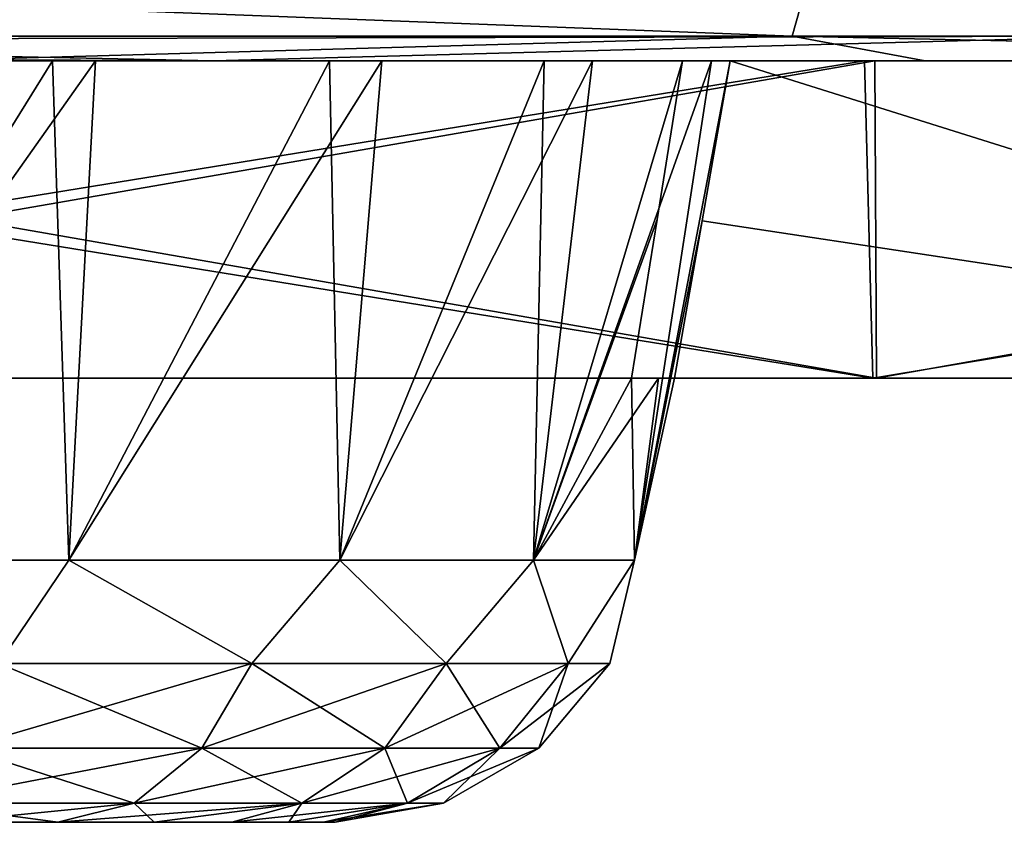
# Model space of a CAD drawing. Header units: millimetres. Extents: x -148 to 148, y -42 to 96.
# Tile 57 of 132: x 6.99 to 13.2, y -39.3 to -34.24. Entities that reach past the tile are written whole.
import ezdxf

# ---------------------------------------------------------------- set-up
doc = ezdxf.new("R2010")
doc.units = ezdxf.units.MM
doc.header["$LTSCALE"] = 127.314815
for name, color, linetype in [('1', 7, 'CONTINUOUS'), ('12', 7, 'CONTINUOUS'), ('16', 7, 'CONTINUOUS'), ('20', 7, 'CONTINUOUS'), ('25', 7, 'CONTINUOUS'), ('26', 7, 'CONTINUOUS'), ('70', 7, 'CONTINUOUS'), ('79', 7, 'CONTINUOUS'), ('84', 7, 'CONTINUOUS'), ('85', 7, 'CONTINUOUS'), ('86', 7, 'CONTINUOUS'), ('87', 7, 'CONTINUOUS'), ('88', 7, 'CONTINUOUS')]:
    doc.layers.add(name, color=color, linetype=linetype)

msp = doc.modelspace()

# ---------------------------------------------------------------- linework, layer by layer
at = {"layer": '1', "linetype": 'Continuous'}
for points in [[(-106.7566, -34.5, -11.0183), (106.7514, -34.5, -10.6669), (-106.7514, -34.5, -10.6666), (-106.7566, -34.5, -11.0183)], [(106.7566, -34.5, -11.0183), (106.7514, -34.5, -10.6669), (-106.7566, -34.5, -11.0183), (106.7566, -34.5, -11.0183)], [(-105.8952, -34.5, -17.4524), (106.7566, -34.5, -11.0183), (-106.7566, -34.5, -11.0183), (-105.8952, -34.5, -17.4524)], [(106.7566, -34.5, 11.0183), (104.8716, -34.5, 22.8105), (-106.7566, -34.5, 11.0183), (106.7566, -34.5, 11.0183)], [(-106.7566, -34.5, 11.0183), (104.8716, -34.5, 22.8105), (-104.8716, -34.5, 22.8105), (-106.7566, -34.5, 11.0183)], [(-106.7514, -34.5, 10.6669), (106.7566, -34.5, 11.0183), (-106.7566, -34.5, 11.0183), (-106.7514, -34.5, 10.6669)], [(-106.7514, -34.5, -10.6666), (106.7178, -34.5, -10.4937), (-106.7178, -34.5, -10.4937), (-106.7514, -34.5, -10.6666)], [(106.7514, -34.5, -10.6669), (106.7178, -34.5, -10.4937), (-106.7514, -34.5, -10.6666), (106.7514, -34.5, -10.6669)], [(-106.7178, -34.5, 10.4937), (106.7514, -34.5, 10.6666), (-106.7514, -34.5, 10.6669), (-106.7178, -34.5, 10.4937)], [(106.7514, -34.5, 10.6666), (106.7566, -34.5, 11.0183), (-106.7514, -34.5, 10.6669), (106.7514, -34.5, 10.6666)], [(-106.7178, -34.5, -10.4937), (106.6642, -34.5, -10.3259), (-106.6641, -34.5, -10.3256), (-106.7178, -34.5, -10.4937)], [(106.7178, -34.5, -10.4937), (106.6642, -34.5, -10.3259), (-106.7178, -34.5, -10.4937), (106.7178, -34.5, -10.4937)], [(-106.6642, -34.5, 10.3259), (106.7178, -34.5, 10.4937), (-106.7178, -34.5, 10.4937), (-106.6642, -34.5, 10.3259)], [(106.7178, -34.5, 10.4937), (106.7514, -34.5, 10.6666), (-106.7178, -34.5, 10.4937), (106.7178, -34.5, 10.4937)], [(106.6641, -34.5, 10.3256), (106.7178, -34.5, 10.4937), (-106.6642, -34.5, 10.3259), (106.6641, -34.5, 10.3256)], [(-106.4999, -34.5, 10.0149), (106.6641, -34.5, 10.3256), (-106.6642, -34.5, 10.3259), (-106.4999, -34.5, 10.0149)], [(-106.6641, -34.5, -10.3256), (106.4999, -34.5, -10.0149), (-106.4999, -34.5, -10.0149), (-106.6641, -34.5, -10.3256)], [(106.6642, -34.5, -10.3259), (106.4999, -34.5, -10.0149), (-106.6641, -34.5, -10.3256), (106.6642, -34.5, -10.3259)], [(106.4999, -34.5, 10.0149), (106.6641, -34.5, 10.3256), (-106.4999, -34.5, 10.0149), (106.4999, -34.5, 10.0149)], [(-105.5278, -34.5, 8.4452), (106.4999, -34.5, 10.0149), (-106.4999, -34.5, 10.0149), (-105.5278, -34.5, 8.4452)], [(-106.4999, -34.5, -10.0149), (105.5278, -34.5, -8.4452), (-105.5278, -34.5, -8.4452), (-106.4999, -34.5, -10.0149)], [(106.4999, -34.5, -10.0149), (105.5278, -34.5, -8.4452), (-106.4999, -34.5, -10.0149), (106.4999, -34.5, -10.0149)], [(-104.6464, -34.5, -23.8226), (105.8952, -34.5, -17.4524), (-105.8952, -34.5, -17.4524), (-104.6464, -34.5, -23.8226)], [(105.8952, -34.5, -17.4524), (106.7566, -34.5, -11.0183), (-105.8952, -34.5, -17.4524), (105.8952, -34.5, -17.4524)], [(105.5278, -34.5, 8.4452), (106.4999, -34.5, 10.0149), (-105.5278, -34.5, 8.4452), (105.5278, -34.5, 8.4452)], [(-104.7333, -34.5, 6.82), (105.5278, -34.5, 8.4452), (-105.5278, -34.5, 8.4452), (-104.7333, -34.5, 6.82)], [(-105.5278, -34.5, -8.4452), (104.7333, -34.5, -6.82), (-104.7333, -34.5, -6.82), (-105.5278, -34.5, -8.4452)], [(105.5278, -34.5, -8.4452), (104.7333, -34.5, -6.82), (-105.5278, -34.5, -8.4452), (105.5278, -34.5, -8.4452)], [(104.8716, -34.5, 22.8105), (101.6882, -34.5, 34.3203), (-104.8716, -34.5, 22.8105), (104.8716, -34.5, 22.8105)], [(-104.8716, -34.5, 22.8105), (101.6882, -34.5, 34.3203), (-101.6882, -34.5, 34.3203), (-104.8716, -34.5, 22.8105)], [(-104.7333, -34.5, -6.82), (103.6756, -34.5, -3.4515), (-103.6756, -34.5, -3.4515), (-104.7333, -34.5, -6.82)], [(104.7333, -34.5, -6.82), (103.6756, -34.5, -3.4515), (-104.7333, -34.5, -6.82), (104.7333, -34.5, -6.82)], [(104.7333, -34.5, 6.82), (105.5278, -34.5, 8.4452), (-104.7333, -34.5, 6.82), (104.7333, -34.5, 6.82)], [(-103.6756, -34.5, 3.4515), (104.7333, -34.5, 6.82), (-104.7333, -34.5, 6.82), (-103.6756, -34.5, 3.4515)], [(-103.0147, -34.5, -30.1057), (104.6464, -34.5, -23.8226), (-104.6464, -34.5, -23.8226), (-103.0147, -34.5, -30.1057)], [(104.6464, -34.5, -23.8226), (105.8952, -34.5, -17.4524), (-104.6464, -34.5, -23.8226), (104.6464, -34.5, -23.8226)], [(-103.6756, -34.5, -3.4515), (103.3237, -34.5, 0), (-103.3237, -34.5, 0), (-103.6756, -34.5, -3.4515)], [(103.6756, -34.5, -3.4515), (103.3237, -34.5, 0), (-103.6756, -34.5, -3.4515), (103.6756, -34.5, -3.4515)], [(103.6756, -34.5, 3.4515), (104.7333, -34.5, 6.82), (-103.6756, -34.5, 3.4515), (103.6756, -34.5, 3.4515)], [(-103.3237, -34.5, 0), (103.6756, -34.5, 3.4515), (-103.6756, -34.5, 3.4515), (-103.3237, -34.5, 0)], [(103.3237, -34.5, 0), (103.6756, -34.5, 3.4515), (-103.3237, -34.5, 0), (103.3237, -34.5, 0)], [(103.0147, -34.5, -30.1057), (104.6464, -34.5, -23.8226), (-103.0147, -34.5, -30.1057), (103.0147, -34.5, -30.1057)], [(-101.0061, -34.5, -36.2787), (103.0147, -34.5, -30.1057), (-103.0147, -34.5, -30.1057), (-101.0061, -34.5, -36.2787)], [(101.6882, -34.5, 34.3203), (97.2458, -34.5, 45.4052), (-101.6882, -34.5, 34.3203), (101.6882, -34.5, 34.3203)], [(-101.6882, -34.5, 34.3203), (97.2458, -34.5, 45.4052), (-97.2458, -34.5, 45.4052), (-101.6882, -34.5, 34.3203)], [(101.0061, -34.5, -36.2787), (103.0147, -34.5, -30.1057), (-101.0061, -34.5, -36.2787), (101.0061, -34.5, -36.2787)], [(-98.628, -34.5, -42.319), (101.0061, -34.5, -36.2787), (-101.0061, -34.5, -36.2787), (-98.628, -34.5, -42.319)], [(-95.8891, -34.5, -48.2044), (98.628, -34.5, -42.319), (-98.628, -34.5, -42.319), (-95.8891, -34.5, -48.2044)], [(98.628, -34.5, -42.319), (101.0061, -34.5, -36.2787), (-98.628, -34.5, -42.319), (98.628, -34.5, -42.319)], [(97.2458, -34.5, 45.4052), (91.5994, -34.5, 55.928), (-97.2458, -34.5, 45.4052), (97.2458, -34.5, 45.4052)], [(-97.2458, -34.5, 45.4052), (91.5994, -34.5, 55.928), (-91.5994, -34.5, 55.928), (-97.2458, -34.5, 45.4052)], [(-92.7994, -34.5, -53.9135), (95.8891, -34.5, -48.2044), (-95.8891, -34.5, -48.2044), (-92.7994, -34.5, -53.9135)], [(95.8891, -34.5, -48.2044), (98.628, -34.5, -42.319), (-95.8891, -34.5, -48.2044), (95.8891, -34.5, -48.2044)], [(-89.3701, -34.5, -59.4253), (92.7994, -34.5, -53.9135), (-92.7994, -34.5, -53.9135), (-89.3701, -34.5, -59.4253)], [(92.7994, -34.5, -53.9135), (95.8891, -34.5, -48.2044), (-92.7994, -34.5, -53.9135), (92.7994, -34.5, -53.9135)], [(91.5994, -34.5, 55.928), (84.8189, -34.5, 65.7582), (-91.5994, -34.5, 55.928), (91.5994, -34.5, 55.928)], [(-91.5994, -34.5, 55.928), (84.8189, -34.5, 65.7582), (-84.8189, -34.5, 65.7582), (-91.5994, -34.5, 55.928)], [(89.3701, -34.5, -59.4253), (92.7994, -34.5, -53.9135), (-89.3701, -34.5, -59.4253), (89.3701, -34.5, -59.4253)], [(-85.6139, -34.5, -64.7197), (89.3701, -34.5, -59.4253), (-89.3701, -34.5, -59.4253), (-85.6139, -34.5, -64.7197)], [(85.6139, -34.5, -64.7197), (89.3701, -34.5, -59.4253), (-85.6139, -34.5, -64.7197), (85.6139, -34.5, -64.7197)], [(-81.5445, -34.5, -69.7773), (85.6139, -34.5, -64.7197), (-85.6139, -34.5, -64.7197), (-81.5445, -34.5, -69.7773)], [(84.8189, -34.5, 65.7582), (76.9882, -34.5, 74.7743), (-84.8189, -34.5, 65.7582), (84.8189, -34.5, 65.7582)], [(-84.8189, -34.5, 65.7582), (76.9882, -34.5, 74.7743), (-76.9882, -34.5, 74.7743), (-84.8189, -34.5, 65.7582)], [(-77.1767, -34.5, -74.5797), (81.5445, -34.5, -69.7773), (-81.5445, -34.5, -69.7773), (-77.1767, -34.5, -74.5797)], [(81.5445, -34.5, -69.7773), (85.6139, -34.5, -64.7197), (-81.5445, -34.5, -69.7773), (81.5445, -34.5, -69.7773)], [(-72.5266, -34.5, -79.1092), (77.1767, -34.5, -74.5797), (-77.1767, -34.5, -74.5797), (-72.5266, -34.5, -79.1092)], [(77.1767, -34.5, -74.5797), (81.5445, -34.5, -69.7773), (-77.1767, -34.5, -74.5797), (77.1767, -34.5, -74.5797)], [(76.9882, -34.5, 74.7743), (76.2686, -34.5, 74.8089), (-76.9882, -34.5, 74.7743), (76.9882, -34.5, 74.7743)], [(-76.9882, -34.5, 74.7743), (76.2686, -34.5, 74.8089), (-76.2686, -34.5, 74.8089), (-76.9882, -34.5, 74.7743)], [(76.2686, -34.5, 74.8089), (75.6099, -34.5, 75.1005), (-76.2686, -34.5, 74.8089), (76.2686, -34.5, 74.8089)], [(-76.2686, -34.5, 74.8089), (75.6099, -34.5, 75.1005), (-75.6099, -34.5, 75.1005), (-76.2686, -34.5, 74.8089)], [(75.6099, -34.5, 75.1005), (75.1005, -34.5, 75.6099), (-75.6099, -34.5, 75.1005), (75.6099, -34.5, 75.1005)], [(-75.6099, -34.5, 75.1005), (75.1005, -34.5, 75.6099), (-75.1005, -34.5, 75.6099), (-75.6099, -34.5, 75.1005)], [(75.1005, -34.5, 75.6099), (74.8089, -34.5, 76.2686), (-75.1005, -34.5, 75.6099), (75.1005, -34.5, 75.6099)], [(-75.1005, -34.5, 75.6099), (74.8089, -34.5, 76.2686), (-74.8089, -34.5, 76.2686), (-75.1005, -34.5, 75.6099)], [(74.8089, -34.5, 76.2686), (74.7743, -34.5, 76.9882), (-74.8089, -34.5, 76.2686), (74.8089, -34.5, 76.2686)], [(74.7743, -34.5, 76.9882), (-74.7743, -34.5, 76.9882), (-74.8089, -34.5, 76.2686), (74.7743, -34.5, 76.9882)], [(-70.0807, -34.5, 81.2839), (-74.7743, -34.5, 76.9882), (70.0807, -34.5, 81.2839), (-70.0807, -34.5, 81.2839)], [(70.0807, -34.5, 81.2839), (-74.7743, -34.5, 76.9882), (74.7743, -34.5, 76.9882), (70.0807, -34.5, 81.2839)], [(72.5266, -34.5, -79.1092), (77.1767, -34.5, -74.5797), (-72.5266, -34.5, -79.1092), (72.5266, -34.5, -79.1092)], [(-67.6112, -34.5, -83.3493), (72.5266, -34.5, -79.1092), (-72.5266, -34.5, -79.1092), (-67.6112, -34.5, -83.3493)], [(-65.1408, -34.5, 85.2939), (-70.0807, -34.5, 81.2839), (65.1408, -34.5, 85.2939), (-65.1408, -34.5, 85.2939)], [(65.1408, -34.5, 85.2939), (-70.0807, -34.5, 81.2839), (70.0807, -34.5, 81.2839), (65.1408, -34.5, 85.2939)], [(-62.4484, -34.5, -87.2845), (67.6112, -34.5, -83.3493), (-67.6112, -34.5, -83.3493), (-62.4484, -34.5, -87.2845)], [(67.6112, -34.5, -83.3493), (72.5266, -34.5, -79.1092), (-67.6112, -34.5, -83.3493), (67.6112, -34.5, -83.3493)], [(-59.9719, -34.5, 89.0042), (-65.1408, -34.5, 85.2939), (59.9719, -34.5, 89.0042), (-59.9719, -34.5, 89.0042)], [(59.9719, -34.5, 89.0042), (-65.1408, -34.5, 85.2939), (65.1408, -34.5, 85.2939), (59.9719, -34.5, 89.0042)], [(-57.0571, -34.5, -90.9003), (62.4484, -34.5, -87.2845), (-62.4484, -34.5, -87.2845), (-57.0571, -34.5, -90.9003)], [(62.4484, -34.5, -87.2845), (67.6112, -34.5, -83.3493), (-62.4484, -34.5, -87.2845), (62.4484, -34.5, -87.2845)], [(54.5923, -34.5, 92.4016), (-59.9719, -34.5, 89.0042), (59.9719, -34.5, 89.0042), (54.5923, -34.5, 92.4016)], [(-54.5923, -34.5, 92.4016), (-59.9719, -34.5, 89.0042), (54.5923, -34.5, 92.4016), (-54.5923, -34.5, 92.4016)], [(57.0571, -34.5, -90.9003), (62.4484, -34.5, -87.2845), (-57.0571, -34.5, -90.9003), (57.0571, -34.5, -90.9003)], [(-51.4571, -34.5, -94.1836), (57.0571, -34.5, -90.9003), (-57.0571, -34.5, -90.9003), (-51.4571, -34.5, -94.1836)], [(-49.0208, -34.5, 95.4743), (-54.5923, -34.5, 92.4016), (49.0208, -34.5, 95.4743), (-49.0208, -34.5, 95.4743)], [(49.0208, -34.5, 95.4743), (-54.5923, -34.5, 92.4016), (54.5923, -34.5, 92.4016), (49.0208, -34.5, 95.4743)], [(-45.6689, -34.5, -97.1223), (51.4571, -34.5, -94.1836), (-51.4571, -34.5, -94.1836), (-45.6689, -34.5, -97.1223)], [(51.4571, -34.5, -94.1836), (57.0571, -34.5, -90.9003), (-51.4571, -34.5, -94.1836), (51.4571, -34.5, -94.1836)], [(-43.277, -34.5, 98.2114), (-49.0208, -34.5, 95.4743), (43.277, -34.5, 98.2114), (-43.277, -34.5, 98.2114)], [(43.277, -34.5, 98.2114), (-49.0208, -34.5, 95.4743), (49.0208, -34.5, 95.4743), (43.277, -34.5, 98.2114)], [(-39.7135, -34.5, -99.7057), (45.6689, -34.5, -97.1223), (-45.6689, -34.5, -97.1223), (-39.7135, -34.5, -99.7057)], [(45.6689, -34.5, -97.1223), (51.4571, -34.5, -94.1836), (-45.6689, -34.5, -97.1223), (45.6689, -34.5, -97.1223)], [(-37.3811, -34.5, 100.6034), (-43.277, -34.5, 98.2114), (37.381, -34.5, 100.6034), (-37.3811, -34.5, 100.6034)], [(37.381, -34.5, 100.6034), (-43.277, -34.5, 98.2114), (43.277, -34.5, 98.2114), (37.381, -34.5, 100.6034)], [(39.7135, -34.5, -99.7057), (45.6689, -34.5, -97.1223), (-39.7135, -34.5, -99.7057), (39.7135, -34.5, -99.7057)], [(-33.6129, -34.5, -101.9243), (39.7135, -34.5, -99.7057), (-39.7135, -34.5, -99.7057), (-33.6129, -34.5, -101.9243)], [(-31.3538, -34.5, 102.6417), (-37.3811, -34.5, 100.6034), (31.3538, -34.5, 102.6417), (-31.3538, -34.5, 102.6417)], [(31.3538, -34.5, 102.6417), (-37.3811, -34.5, 100.6034), (37.381, -34.5, 100.6034), (31.3538, -34.5, 102.6417)], [(33.6129, -34.5, -101.9243), (39.7135, -34.5, -99.7057), (-33.6129, -34.5, -101.9243), (33.6129, -34.5, -101.9243)], [(-27.3893, -34.5, -103.77), (33.6129, -34.5, -101.9243), (-33.6129, -34.5, -101.9243), (-27.3893, -34.5, -103.77)], [(-25.2163, -34.5, 104.3193), (-31.3538, -34.5, 102.6417), (25.2163, -34.5, 104.3193), (-25.2163, -34.5, 104.3193)], [(25.2163, -34.5, 104.3193), (-31.3538, -34.5, 102.6417), (31.3538, -34.5, 102.6417), (25.2163, -34.5, 104.3193)], [(-21.0655, -34.5, -105.2361), (27.3893, -34.5, -103.77), (-27.3893, -34.5, -103.77), (-21.0655, -34.5, -105.2361)], [(27.3893, -34.5, -103.77), (33.6129, -34.5, -101.9243), (-27.3893, -34.5, -103.77), (27.3893, -34.5, -103.77)], [(-18.9902, -34.5, 105.6303), (-25.2163, -34.5, 104.3193), (18.9902, -34.5, 105.6303), (-18.9902, -34.5, 105.6303)], [(18.9902, -34.5, 105.6303), (-25.2163, -34.5, 104.3193), (25.2163, -34.5, 104.3193), (18.9902, -34.5, 105.6303)], [(21.0655, -34.5, -105.2361), (27.3893, -34.5, -103.77), (-21.0655, -34.5, -105.2361), (21.0655, -34.5, -105.2361)], [(-14.6646, -34.5, -106.3171), (21.0655, -34.5, -105.2361), (-21.0655, -34.5, -105.2361), (-14.6646, -34.5, -106.3171)], [(-12.6973, -34.5, 106.57), (-18.9902, -34.5, 105.6303), (12.6973, -34.5, 106.57), (-12.6973, -34.5, 106.57)], [(12.6973, -34.5, 106.57), (-18.9902, -34.5, 105.6303), (18.9902, -34.5, 105.6303), (12.6973, -34.5, 106.57)], [(0, -34.5, -106.285), (21.0655, -34.5, -105.2361), (-14.6646, -34.5, -106.3171), (0, -34.5, -106.285)], [(6.3598, -34.5, 107.1351), (-12.6973, -34.5, 106.57), (12.6973, -34.5, 106.57), (6.3598, -34.5, 107.1351)], [(0.6873, -34.5, -106.4091), (14.6646, -34.5, -106.3171), (0, -34.5, -106.285), (0.6873, -34.5, -106.4091)], [(14.6646, -34.5, -106.3171), (21.0655, -34.5, -105.2361), (0, -34.5, -106.285), (14.6646, -34.5, -106.3171)], [(1.2877, -34.5, -106.7657), (14.6646, -34.5, -106.3171), (0.6873, -34.5, -106.4091), (1.2877, -34.5, -106.7657)], [(1.7255, -34.5, -107.3099), (8.2101, -34.5, -107.0092), (1.2877, -34.5, -106.7657), (1.7255, -34.5, -107.3099)], [(8.2101, -34.5, -107.0092), (14.6646, -34.5, -106.3171), (1.2877, -34.5, -106.7657), (8.2101, -34.5, -107.0092)]]:
    msp.add_3dface(points, dxfattribs=at)
at = {"layer": '12', "linetype": 'Continuous'}
for points in [[(1.9603, -34.3445, -108.3378), (1.8611, -34.1368, -108.8604), (13.8124, -33.8891, -108.4231), (1.9603, -34.3445, -108.3378)], [(13.995, -34.3444, -107.4481), (1.9603, -34.3445, -108.3378), (13.8124, -33.8891, -108.4231), (13.995, -34.3444, -107.4481)], [(1.9627, -34.3703, -108.25), (8.2101, -34.5, -107.0092), (1.9046, -34.4694, -107.7688), (1.9627, -34.3703, -108.25)], [(13.995, -34.3444, -107.4481), (1.9627, -34.3703, -108.25), (1.9603, -34.3445, -108.3378), (13.995, -34.3444, -107.4481)], [(8.2101, -34.5, -107.0092), (1.9627, -34.3703, -108.25), (13.995, -34.3444, -107.4481), (8.2101, -34.5, -107.0092)], [(14.6646, -34.5, -106.3171), (8.2101, -34.5, -107.0092), (13.995, -34.3444, -107.4481), (14.6646, -34.5, -106.3171)], [(8.2101, -34.5, -107.0092), (1.7255, -34.5, -107.3099), (1.9046, -34.4694, -107.7688), (8.2101, -34.5, -107.0092)]]:
    msp.add_3dface(points, dxfattribs=at)
at = {"layer": '16', "linetype": 'Continuous'}
for points in [[(11.8572, -34.3444, 107.705), (0, -33.8891, 109.2994), (0, -34.3444, 108.3557), (11.8572, -34.3444, 107.705)], [(11.9862, -33.8891, 108.6402), (0, -33.8891, 109.2994), (11.8572, -34.3444, 107.705), (11.9862, -33.8891, 108.6402)], [(23.5719, -34.3444, 105.7607), (11.9862, -33.8891, 108.6402), (11.8572, -34.3444, 107.705), (23.5719, -34.3444, 105.7607)], [(23.8279, -33.8891, 106.6705), (11.9862, -33.8891, 108.6402), (23.5719, -34.3444, 105.7607), (23.8279, -33.8891, 106.6705)], [(6.3598, -34.5, 107.1351), (11.8572, -34.3444, 107.705), (0, -34.3444, 108.3557), (6.3598, -34.5, 107.1351)], [(6.3598, -34.5, 107.1351), (12.6973, -34.5, 106.57), (11.8572, -34.3444, 107.705), (6.3598, -34.5, 107.1351)], [(12.6973, -34.5, 106.57), (18.9902, -34.5, 105.6303), (11.8572, -34.3444, 107.705), (12.6973, -34.5, 106.57)], [(18.9902, -34.5, 105.6303), (23.5719, -34.3444, 105.7607), (11.8572, -34.3444, 107.705), (18.9902, -34.5, 105.6303)]]:
    msp.add_3dface(points, dxfattribs=at)
at = {"layer": '20', "linetype": 'Continuous'}
for points in [[(7.2253, -39.3, 46.2253), (6.5123, -39.3, 46.8342), (7.2253, -39.3, 37.7747), (7.2253, -39.3, 46.2253)], [(7.2253, -39.3, 37.7747), (6.5123, -39.3, 46.8342), (6.5123, -39.3, 37.1658), (7.2253, -39.3, 37.7747)], [(7.2253, -39.3, -46.2253), (6.5123, -39.3, -37.1658), (6.5123, -39.3, -46.8342), (7.2253, -39.3, -46.2253)], [(7.2253, -39.3, -37.7747), (6.5123, -39.3, -37.1658), (7.2253, -39.3, -46.2253), (7.2253, -39.3, -37.7747)], [(7.8342, -39.3, 38.4877), (7.2253, -39.3, 46.2253), (7.2253, -39.3, 37.7747), (7.8342, -39.3, 38.4877)], [(7.8342, -39.3, 45.5123), (7.2253, -39.3, 46.2253), (7.8342, -39.3, 38.4877), (7.8342, -39.3, 45.5123)], [(7.8342, -39.3, -45.5123), (7.2253, -39.3, -37.7747), (7.2253, -39.3, -46.2253), (7.8342, -39.3, -45.5123)], [(7.8342, -39.3, -38.4877), (7.2253, -39.3, -37.7747), (7.8342, -39.3, -45.5123), (7.8342, -39.3, -38.4877)], [(8.3241, -39.3, 39.2872), (7.8342, -39.3, 45.5123), (7.8342, -39.3, 38.4877), (8.3241, -39.3, 39.2872)], [(8.3241, -39.3, 44.7128), (7.8342, -39.3, 45.5123), (8.3241, -39.3, 39.2872), (8.3241, -39.3, 44.7128)], [(8.3241, -39.3, -44.7128), (7.8342, -39.3, -38.4877), (7.8342, -39.3, -45.5123), (8.3241, -39.3, -44.7128)], [(8.3241, -39.3, -39.2872), (7.8342, -39.3, -38.4877), (8.3241, -39.3, -44.7128), (8.3241, -39.3, -39.2872)], [(8.683, -39.3, 40.1535), (8.3241, -39.3, 44.7128), (8.3241, -39.3, 39.2872), (8.683, -39.3, 40.1535)], [(8.683, -39.3, 43.8465), (8.3241, -39.3, 44.7128), (8.683, -39.3, 40.1535), (8.683, -39.3, 43.8465)], [(8.683, -39.3, -43.8465), (8.3241, -39.3, -39.2872), (8.3241, -39.3, -44.7128), (8.683, -39.3, -43.8465)], [(8.683, -39.3, -40.1535), (8.3241, -39.3, -39.2872), (8.683, -39.3, -43.8465), (8.683, -39.3, -40.1535)], [(8.9019, -39.3, 41.0652), (8.683, -39.3, 43.8465), (8.683, -39.3, 40.1535), (8.9019, -39.3, 41.0652)], [(8.9019, -39.3, 42.9348), (8.683, -39.3, 43.8465), (8.9019, -39.3, 41.0652), (8.9019, -39.3, 42.9348)], [(8.9019, -39.3, -41.0652), (8.683, -39.3, -40.1535), (8.9019, -39.3, -42.9348), (8.9019, -39.3, -41.0652)], [(8.9019, -39.3, -42.9348), (8.683, -39.3, -40.1535), (8.683, -39.3, -43.8465), (8.9019, -39.3, -42.9348)], [(8.9754, -39.3, 42), (8.9019, -39.3, 42.9348), (8.9019, -39.3, 41.0652), (8.9754, -39.3, 42)], [(8.9754, -39.3, -42), (8.9019, -39.3, -41.0652), (8.9019, -39.3, -42.9348), (8.9754, -39.3, -42)]]:
    msp.add_3dface(points, dxfattribs=at)
at = {"layer": '25', "linetype": 'Continuous'}
for points in [[(5.1678, -34.5, 33.7811), (7.1923, -34.5, 34.6058), (5.2384, -37.6473, 34.3768), (5.1678, -34.5, 33.7811)], [(5.2384, -37.6473, 49.6232), (7.2954, -37.6473, 48.6838), (7.4639, -34.5, 49.2335), (5.2384, -37.6473, 49.6232)], [(5.2384, -37.6473, 34.3768), (7.1923, -34.5, 34.6058), (7.2954, -37.6473, 35.3162), (5.2384, -37.6473, 34.3768)], [(5.3201, -34.5, 50.1772), (5.2384, -37.6473, 49.6232), (7.4639, -34.5, 49.2335), (5.3201, -34.5, 50.1772)], [(7.1923, -34.5, 34.6058), (8.9395, -34.5, 35.9195), (7.2954, -37.6473, 35.3162), (7.1923, -34.5, 34.6058)], [(7.2954, -37.6473, 48.6838), (9.0045, -37.6473, 47.2029), (9.2688, -34.5, 47.7404), (7.2954, -37.6473, 48.6838)], [(7.2954, -37.6473, 35.3162), (8.9395, -34.5, 35.9195), (9.0045, -37.6473, 36.7971), (7.2954, -37.6473, 35.3162)], [(7.4639, -34.5, 49.2335), (7.2954, -37.6473, 48.6838), (9.2688, -34.5, 47.7404), (7.4639, -34.5, 49.2335)], [(8.9395, -34.5, 35.9195), (10.2938, -34.5, 37.6353), (9.0045, -37.6473, 36.7971), (8.9395, -34.5, 35.9195)], [(9.0045, -37.6473, 47.2029), (10.2271, -37.6473, 45.3005), (10.5976, -34.5, 45.8114), (9.0045, -37.6473, 47.2029)], [(9.2688, -34.5, 47.7404), (9.0045, -37.6473, 47.2029), (10.5976, -34.5, 45.8114), (9.2688, -34.5, 47.7404)], [(9.0045, -37.6473, 36.7971), (10.2938, -34.5, 37.6353), (10.2271, -37.6473, 38.6995), (9.0045, -37.6473, 36.7971)], [(10.2271, -37.6473, 45.3005), (10.8642, -37.6473, 43.1307), (11.3494, -34.5, 43.5929), (10.2271, -37.6473, 45.3005)], [(10.5976, -34.5, 45.8114), (10.2271, -37.6473, 45.3005), (11.3494, -34.5, 43.5929), (10.5976, -34.5, 45.8114)], [(10.2938, -34.5, 37.6353), (11.1658, -34.5, 39.6398), (10.2271, -37.6473, 38.6995), (10.2938, -34.5, 37.6353)], [(11.1658, -34.5, 39.6398), (11.0056, -35.4999, 39.7208), (10.2271, -37.6473, 38.6995), (11.1658, -34.5, 39.6398)], [(11.4672, -34.5, 41.2535), (10.8642, -37.6473, 43.1307), (11.2899, -35.5078, 41.2659), (11.4672, -34.5, 41.2535)], [(11.3494, -34.5, 43.5929), (10.8642, -37.6473, 43.1307), (11.4672, -34.5, 41.2535), (11.3494, -34.5, 43.5929)], [(11.0056, -35.4999, 39.7208), (10.845, -36.5, 39.8011), (10.2271, -37.6473, 38.6995), (11.0056, -35.4999, 39.7208)], [(11.2899, -35.5078, 41.2659), (10.8642, -37.6473, 43.1307), (11.1152, -36.5, 41.2774), (11.2899, -35.5078, 41.2659)], [(10.8642, -37.6473, 40.8693), (10.2271, -37.6473, 38.6995), (11.0142, -36.5, 40.533), (10.8642, -37.6473, 40.8693)], [(10.2271, -37.6473, 38.6995), (10.845, -36.5, 39.8011), (11.0142, -36.5, 40.533), (10.2271, -37.6473, 38.6995)], [(11.1152, -36.5, 41.2774), (10.8642, -37.6473, 40.8693), (11.0142, -36.5, 40.533), (11.1152, -36.5, 41.2774)], [(10.8642, -37.6473, 43.1307), (10.8642, -37.6473, 40.8693), (11.1152, -36.5, 41.2774), (10.8642, -37.6473, 43.1307)]]:
    msp.add_3dface(points, dxfattribs=at)
at = {"layer": '26', "linetype": 'Continuous'}
for points in [[(5.1678, -34.5, -33.7811), (5.2384, -37.6473, -34.3768), (7.1923, -34.5, -34.6058), (5.1678, -34.5, -33.7811)], [(5.2384, -37.6473, -34.3768), (7.2954, -37.6473, -35.3162), (7.1923, -34.5, -34.6058), (5.2384, -37.6473, -34.3768)], [(5.2384, -37.6473, -49.6232), (7.4639, -34.5, -49.2335), (7.2954, -37.6473, -48.6838), (5.2384, -37.6473, -49.6232)], [(5.3201, -34.5, -50.1772), (7.4639, -34.5, -49.2335), (5.2384, -37.6473, -49.6232), (5.3201, -34.5, -50.1772)], [(7.1923, -34.5, -34.6058), (7.2954, -37.6473, -35.3162), (8.9395, -34.5, -35.9195), (7.1923, -34.5, -34.6058)], [(7.2954, -37.6473, -35.3162), (9.0045, -37.6473, -36.7971), (8.9395, -34.5, -35.9195), (7.2954, -37.6473, -35.3162)], [(7.2954, -37.6473, -48.6838), (9.2688, -34.5, -47.7404), (9.0045, -37.6473, -47.2029), (7.2954, -37.6473, -48.6838)], [(7.4639, -34.5, -49.2335), (9.2688, -34.5, -47.7404), (7.2954, -37.6473, -48.6838), (7.4639, -34.5, -49.2335)], [(8.9395, -34.5, -35.9195), (9.0045, -37.6473, -36.7971), (10.2938, -34.5, -37.6353), (8.9395, -34.5, -35.9195)], [(9.0045, -37.6473, -36.7971), (10.2271, -37.6473, -38.6995), (10.2938, -34.5, -37.6353), (9.0045, -37.6473, -36.7971)], [(9.0045, -37.6473, -47.2029), (10.5976, -34.5, -45.8114), (10.2271, -37.6473, -45.3005), (9.0045, -37.6473, -47.2029)], [(9.2688, -34.5, -47.7404), (10.5976, -34.5, -45.8114), (9.0045, -37.6473, -47.2029), (9.2688, -34.5, -47.7404)], [(10.5976, -34.5, -45.8114), (11.3494, -34.5, -43.5929), (10.2271, -37.6473, -45.3005), (10.5976, -34.5, -45.8114)], [(10.2271, -37.6473, -45.3005), (11.3494, -34.5, -43.5929), (10.8642, -37.6473, -43.1307), (10.2271, -37.6473, -45.3005)], [(10.2271, -37.6473, -38.6995), (11.1658, -34.5, -39.6398), (10.2938, -34.5, -37.6353), (10.2271, -37.6473, -38.6995)], [(11.0056, -35.4999, -39.7208), (11.1658, -34.5, -39.6398), (10.2271, -37.6473, -38.6995), (11.0056, -35.4999, -39.7208)], [(11.4672, -34.5, -41.2535), (11.2899, -35.5078, -41.2659), (10.8642, -37.6473, -43.1307), (11.4672, -34.5, -41.2535)], [(11.3494, -34.5, -43.5929), (11.4672, -34.5, -41.2535), (10.8642, -37.6473, -43.1307), (11.3494, -34.5, -43.5929)], [(10.845, -36.5, -39.8011), (11.0056, -35.4999, -39.7208), (10.2271, -37.6473, -38.6995), (10.845, -36.5, -39.8011)], [(11.2899, -35.5078, -41.2659), (11.1152, -36.5, -41.2774), (10.8642, -37.6473, -43.1307), (11.2899, -35.5078, -41.2659)], [(10.8642, -37.6473, -40.8693), (10.845, -36.5, -39.8011), (10.2271, -37.6473, -38.6995), (10.8642, -37.6473, -40.8693)], [(11.0142, -36.5, -40.533), (10.845, -36.5, -39.8011), (10.8642, -37.6473, -40.8693), (11.0142, -36.5, -40.533)], [(10.8642, -37.6473, -43.1307), (11.1152, -36.5, -41.2774), (10.8642, -37.6473, -40.8693), (10.8642, -37.6473, -43.1307)], [(11.1152, -36.5, -41.2774), (11.0142, -36.5, -40.533), (10.8642, -37.6473, -40.8693), (11.1152, -36.5, -41.2774)]]:
    msp.add_3dface(points, dxfattribs=at)
at = {"layer": '70', "linetype": 'Continuous'}
for points in [[(7.2954, -37.6473, 48.6838), (5.2384, -37.6473, 49.6232), (6.8537, -38.3, 48.6749), (7.2954, -37.6473, 48.6838)], [(5.2384, -37.6473, 34.3768), (7.2954, -37.6473, 35.3162), (6.8537, -38.3, 35.3251), (5.2384, -37.6473, 34.3768)], [(7.2954, -37.6473, 48.6838), (6.8537, -38.3, 48.6749), (8.45, -38.3, 47.45), (7.2954, -37.6473, 48.6838)], [(7.2954, -37.6473, 35.3162), (8.45, -38.3, 36.55), (6.8537, -38.3, 35.3251), (7.2954, -37.6473, 35.3162)], [(9.0045, -37.6473, 47.2029), (7.2954, -37.6473, 48.6838), (8.45, -38.3, 47.45), (9.0045, -37.6473, 47.2029)], [(7.2954, -37.6473, 35.3162), (9.0045, -37.6473, 36.7971), (8.45, -38.3, 36.55), (7.2954, -37.6473, 35.3162)], [(9.0045, -37.6473, 36.7971), (9.6749, -38.3, 38.1463), (8.45, -38.3, 36.55), (9.0045, -37.6473, 36.7971)], [(9.0045, -37.6473, 47.2029), (8.45, -38.3, 47.45), (9.6749, -38.3, 45.8537), (9.0045, -37.6473, 47.2029)], [(10.2271, -37.6473, 45.3005), (9.0045, -37.6473, 47.2029), (9.6749, -38.3, 45.8537), (10.2271, -37.6473, 45.3005)], [(9.0045, -37.6473, 36.7971), (10.2271, -37.6473, 38.6995), (9.6749, -38.3, 38.1463), (9.0045, -37.6473, 36.7971)], [(10.2271, -37.6473, 45.3005), (9.6749, -38.3, 45.8537), (10.4449, -38.3, 43.9948), (10.2271, -37.6473, 45.3005)], [(10.2271, -37.6473, 38.6995), (10.4449, -38.3, 40.0052), (9.6749, -38.3, 38.1463), (10.2271, -37.6473, 38.6995)], [(10.8642, -37.6473, 43.1307), (10.2271, -37.6473, 45.3005), (10.4449, -38.3, 43.9948), (10.8642, -37.6473, 43.1307)], [(10.2271, -37.6473, 38.6995), (10.8642, -37.6473, 40.8693), (10.4449, -38.3, 40.0052), (10.2271, -37.6473, 38.6995)], [(10.8642, -37.6473, 40.8693), (10.7075, -38.3, 42), (10.4449, -38.3, 40.0052), (10.8642, -37.6473, 40.8693)], [(10.8642, -37.6473, 43.1307), (10.4449, -38.3, 43.9948), (10.7075, -38.3, 42), (10.8642, -37.6473, 43.1307)], [(10.8642, -37.6473, 40.8693), (10.8642, -37.6473, 43.1307), (10.7075, -38.3, 42), (10.8642, -37.6473, 40.8693)], [(8.1339, -38.8325, 36.8661), (6.6302, -38.8325, 35.7122), (8.45, -38.3, 36.55), (8.1339, -38.8325, 36.8661)], [(8.45, -38.3, 36.55), (6.6302, -38.8325, 35.7122), (6.8537, -38.3, 35.3251), (8.45, -38.3, 36.55)], [(6.6302, -38.8325, 48.2878), (8.1339, -38.8325, 47.1339), (6.8537, -38.3, 48.6749), (6.6302, -38.8325, 48.2878)], [(6.8537, -38.3, 48.6749), (8.1339, -38.8325, 47.1339), (8.45, -38.3, 47.45), (6.8537, -38.3, 48.6749)], [(9.2878, -38.8325, 38.3698), (8.1339, -38.8325, 36.8661), (9.6749, -38.3, 38.1463), (9.2878, -38.8325, 38.3698)], [(9.6749, -38.3, 38.1463), (8.1339, -38.8325, 36.8661), (8.45, -38.3, 36.55), (9.6749, -38.3, 38.1463)], [(8.1339, -38.8325, 47.1339), (9.2878, -38.8325, 45.6302), (8.45, -38.3, 47.45), (8.1339, -38.8325, 47.1339)], [(8.45, -38.3, 47.45), (9.2878, -38.8325, 45.6302), (9.6749, -38.3, 45.8537), (8.45, -38.3, 47.45)], [(10.0131, -38.8325, 40.1209), (9.2878, -38.8325, 38.3698), (10.4449, -38.3, 40.0052), (10.0131, -38.8325, 40.1209)], [(10.4449, -38.3, 40.0052), (9.2878, -38.8325, 38.3698), (9.6749, -38.3, 38.1463), (10.4449, -38.3, 40.0052)], [(9.2878, -38.8325, 45.6302), (10.0131, -38.8325, 43.8791), (9.6749, -38.3, 45.8537), (9.2878, -38.8325, 45.6302)], [(9.6749, -38.3, 45.8537), (10.0131, -38.8325, 43.8791), (10.4449, -38.3, 43.9948), (9.6749, -38.3, 45.8537)], [(10.7075, -38.3, 42), (10.0131, -38.8325, 40.1209), (10.4449, -38.3, 40.0052), (10.7075, -38.3, 42)], [(10.0131, -38.8325, 43.8791), (10.2605, -38.8325, 42), (10.4449, -38.3, 43.9948), (10.0131, -38.8325, 43.8791)], [(10.2605, -38.8325, 42), (10.0131, -38.8325, 40.1209), (10.7075, -38.3, 42), (10.2605, -38.8325, 42)], [(10.4449, -38.3, 43.9948), (10.2605, -38.8325, 42), (10.7075, -38.3, 42), (10.4449, -38.3, 43.9948)], [(7.708, -39.1799, 37.292), (6.3291, -39.1799, 36.2339), (8.1339, -38.8325, 36.8661), (7.708, -39.1799, 37.292)], [(8.1339, -38.8325, 36.8661), (6.3291, -39.1799, 36.2339), (6.6302, -38.8325, 35.7122), (8.1339, -38.8325, 36.8661)], [(6.3291, -39.1799, 47.7661), (7.708, -39.1799, 46.708), (6.6302, -38.8325, 48.2878), (6.3291, -39.1799, 47.7661)], [(6.6302, -38.8325, 48.2878), (7.708, -39.1799, 46.708), (8.1339, -38.8325, 47.1339), (6.6302, -38.8325, 48.2878)], [(8.7661, -39.1799, 38.6709), (7.708, -39.1799, 37.292), (9.2878, -38.8325, 38.3698), (8.7661, -39.1799, 38.6709)], [(9.2878, -38.8325, 38.3698), (7.708, -39.1799, 37.292), (8.1339, -38.8325, 36.8661), (9.2878, -38.8325, 38.3698)], [(7.708, -39.1799, 46.708), (8.7661, -39.1799, 45.3291), (8.1339, -38.8325, 47.1339), (7.708, -39.1799, 46.708)], [(8.1339, -38.8325, 47.1339), (8.7661, -39.1799, 45.3291), (9.2878, -38.8325, 45.6302), (8.1339, -38.8325, 47.1339)], [(9.4313, -39.1799, 40.2767), (8.7661, -39.1799, 38.6709), (10.0131, -38.8325, 40.1209), (9.4313, -39.1799, 40.2767)], [(10.0131, -38.8325, 40.1209), (8.7661, -39.1799, 38.6709), (9.2878, -38.8325, 38.3698), (10.0131, -38.8325, 40.1209)], [(8.7661, -39.1799, 45.3291), (9.4313, -39.1799, 43.7233), (9.2878, -38.8325, 45.6302), (8.7661, -39.1799, 45.3291)], [(9.2878, -38.8325, 45.6302), (9.4313, -39.1799, 43.7233), (10.0131, -38.8325, 43.8791), (9.2878, -38.8325, 45.6302)], [(10.2605, -38.8325, 42), (9.4313, -39.1799, 40.2767), (10.0131, -38.8325, 40.1209), (10.2605, -38.8325, 42)], [(9.4313, -39.1799, 43.7233), (9.6582, -39.1799, 42), (10.0131, -38.8325, 43.8791), (9.4313, -39.1799, 43.7233)], [(9.6582, -39.1799, 42), (9.4313, -39.1799, 40.2767), (10.2605, -38.8325, 42), (9.6582, -39.1799, 42)], [(10.0131, -38.8325, 43.8791), (9.6582, -39.1799, 42), (10.2605, -38.8325, 42), (10.0131, -38.8325, 43.8791)], [(7.708, -39.1799, 37.292), (6.5123, -39.3, 37.1658), (6.3291, -39.1799, 36.2339), (7.708, -39.1799, 37.292)], [(6.3291, -39.1799, 47.7661), (7.2253, -39.3, 46.2253), (7.708, -39.1799, 46.708), (6.3291, -39.1799, 47.7661)], [(6.5123, -39.3, 46.8342), (7.2253, -39.3, 46.2253), (6.3291, -39.1799, 47.7661), (6.5123, -39.3, 46.8342)], [(7.2253, -39.3, 37.7747), (6.5123, -39.3, 37.1658), (7.708, -39.1799, 37.292), (7.2253, -39.3, 37.7747)], [(8.7661, -39.1799, 38.6709), (7.2253, -39.3, 37.7747), (7.708, -39.1799, 37.292), (8.7661, -39.1799, 38.6709)], [(7.8342, -39.3, 38.4877), (7.2253, -39.3, 37.7747), (8.7661, -39.1799, 38.6709), (7.8342, -39.3, 38.4877)], [(7.2253, -39.3, 46.2253), (7.8342, -39.3, 45.5123), (7.708, -39.1799, 46.708), (7.2253, -39.3, 46.2253)], [(7.708, -39.1799, 46.708), (7.8342, -39.3, 45.5123), (8.7661, -39.1799, 45.3291), (7.708, -39.1799, 46.708)], [(8.3241, -39.3, 39.2872), (7.8342, -39.3, 38.4877), (8.7661, -39.1799, 38.6709), (8.3241, -39.3, 39.2872)], [(7.8342, -39.3, 45.5123), (8.3241, -39.3, 44.7128), (8.7661, -39.1799, 45.3291), (7.8342, -39.3, 45.5123)], [(9.4313, -39.1799, 40.2767), (8.3241, -39.3, 39.2872), (8.7661, -39.1799, 38.6709), (9.4313, -39.1799, 40.2767)], [(8.683, -39.3, 40.1535), (8.3241, -39.3, 39.2872), (9.4313, -39.1799, 40.2767), (8.683, -39.3, 40.1535)], [(8.3241, -39.3, 44.7128), (8.683, -39.3, 43.8465), (8.7661, -39.1799, 45.3291), (8.3241, -39.3, 44.7128)], [(8.9019, -39.3, 41.0652), (8.683, -39.3, 40.1535), (9.4313, -39.1799, 40.2767), (8.9019, -39.3, 41.0652)], [(8.7661, -39.1799, 45.3291), (8.683, -39.3, 43.8465), (9.4313, -39.1799, 43.7233), (8.7661, -39.1799, 45.3291)], [(8.683, -39.3, 43.8465), (8.9019, -39.3, 42.9348), (9.4313, -39.1799, 43.7233), (8.683, -39.3, 43.8465)], [(9.6582, -39.1799, 42), (8.9019, -39.3, 41.0652), (9.4313, -39.1799, 40.2767), (9.6582, -39.1799, 42)], [(8.9754, -39.3, 42), (8.9019, -39.3, 41.0652), (9.6582, -39.1799, 42), (8.9754, -39.3, 42)], [(8.9019, -39.3, 42.9348), (8.9754, -39.3, 42), (9.4313, -39.1799, 43.7233), (8.9019, -39.3, 42.9348)], [(9.4313, -39.1799, 43.7233), (8.9754, -39.3, 42), (9.6582, -39.1799, 42), (9.4313, -39.1799, 43.7233)]]:
    msp.add_3dface(points, dxfattribs=at)
at = {"layer": '79', "linetype": 'Continuous'}
for points in [[(7.2954, -37.6473, -35.3162), (5.2384, -37.6473, -34.3768), (6.8537, -38.3, -35.3251), (7.2954, -37.6473, -35.3162)], [(5.2384, -37.6473, -49.6232), (7.2954, -37.6473, -48.6838), (6.8537, -38.3, -48.6749), (5.2384, -37.6473, -49.6232)], [(7.2954, -37.6473, -35.3162), (6.8537, -38.3, -35.3251), (8.45, -38.3, -36.55), (7.2954, -37.6473, -35.3162)], [(7.2954, -37.6473, -48.6838), (8.45, -38.3, -47.45), (6.8537, -38.3, -48.6749), (7.2954, -37.6473, -48.6838)], [(9.0045, -37.6473, -36.7971), (7.2954, -37.6473, -35.3162), (8.45, -38.3, -36.55), (9.0045, -37.6473, -36.7971)], [(7.2954, -37.6473, -48.6838), (9.0045, -37.6473, -47.2029), (8.45, -38.3, -47.45), (7.2954, -37.6473, -48.6838)], [(9.0045, -37.6473, -47.2029), (9.6749, -38.3, -45.8537), (8.45, -38.3, -47.45), (9.0045, -37.6473, -47.2029)], [(9.0045, -37.6473, -36.7971), (8.45, -38.3, -36.55), (9.6749, -38.3, -38.1463), (9.0045, -37.6473, -36.7971)], [(9.0045, -37.6473, -47.2029), (10.2271, -37.6473, -45.3005), (9.6749, -38.3, -45.8537), (9.0045, -37.6473, -47.2029)], [(10.2271, -37.6473, -38.6995), (9.0045, -37.6473, -36.7971), (9.6749, -38.3, -38.1463), (10.2271, -37.6473, -38.6995)], [(10.2271, -37.6473, -45.3005), (10.4449, -38.3, -43.9948), (9.6749, -38.3, -45.8537), (10.2271, -37.6473, -45.3005)], [(10.2271, -37.6473, -38.6995), (9.6749, -38.3, -38.1463), (10.4449, -38.3, -40.0052), (10.2271, -37.6473, -38.6995)], [(10.2271, -37.6473, -45.3005), (10.8642, -37.6473, -43.1307), (10.4449, -38.3, -43.9948), (10.2271, -37.6473, -45.3005)], [(10.8642, -37.6473, -40.8693), (10.2271, -37.6473, -38.6995), (10.4449, -38.3, -40.0052), (10.8642, -37.6473, -40.8693)], [(10.8642, -37.6473, -43.1307), (10.7075, -38.3, -42), (10.4449, -38.3, -43.9948), (10.8642, -37.6473, -43.1307)], [(10.8642, -37.6473, -40.8693), (10.4449, -38.3, -40.0052), (10.7075, -38.3, -42), (10.8642, -37.6473, -40.8693)], [(10.8642, -37.6473, -43.1307), (10.8642, -37.6473, -40.8693), (10.7075, -38.3, -42), (10.8642, -37.6473, -43.1307)], [(6.6302, -38.8325, -35.7122), (8.1339, -38.8325, -36.8661), (6.8537, -38.3, -35.3251), (6.6302, -38.8325, -35.7122)], [(8.1339, -38.8325, -47.1339), (6.6302, -38.8325, -48.2878), (8.45, -38.3, -47.45), (8.1339, -38.8325, -47.1339)], [(8.45, -38.3, -47.45), (6.6302, -38.8325, -48.2878), (6.8537, -38.3, -48.6749), (8.45, -38.3, -47.45)], [(6.8537, -38.3, -35.3251), (8.1339, -38.8325, -36.8661), (8.45, -38.3, -36.55), (6.8537, -38.3, -35.3251)], [(8.1339, -38.8325, -36.8661), (9.2878, -38.8325, -38.3698), (8.45, -38.3, -36.55), (8.1339, -38.8325, -36.8661)], [(9.2878, -38.8325, -45.6302), (8.1339, -38.8325, -47.1339), (9.6749, -38.3, -45.8537), (9.2878, -38.8325, -45.6302)], [(9.6749, -38.3, -45.8537), (8.1339, -38.8325, -47.1339), (8.45, -38.3, -47.45), (9.6749, -38.3, -45.8537)], [(8.45, -38.3, -36.55), (9.2878, -38.8325, -38.3698), (9.6749, -38.3, -38.1463), (8.45, -38.3, -36.55)], [(9.2878, -38.8325, -38.3698), (10.0131, -38.8325, -40.1209), (9.6749, -38.3, -38.1463), (9.2878, -38.8325, -38.3698)], [(10.4449, -38.3, -43.9948), (9.2878, -38.8325, -45.6302), (9.6749, -38.3, -45.8537), (10.4449, -38.3, -43.9948)], [(10.0131, -38.8325, -43.8791), (9.2878, -38.8325, -45.6302), (10.4449, -38.3, -43.9948), (10.0131, -38.8325, -43.8791)], [(9.6749, -38.3, -38.1463), (10.0131, -38.8325, -40.1209), (10.4449, -38.3, -40.0052), (9.6749, -38.3, -38.1463)], [(10.7075, -38.3, -42), (10.0131, -38.8325, -43.8791), (10.4449, -38.3, -43.9948), (10.7075, -38.3, -42)], [(10.2605, -38.8325, -42), (10.0131, -38.8325, -43.8791), (10.7075, -38.3, -42), (10.2605, -38.8325, -42)], [(10.0131, -38.8325, -40.1209), (10.2605, -38.8325, -42), (10.4449, -38.3, -40.0052), (10.0131, -38.8325, -40.1209)], [(10.4449, -38.3, -40.0052), (10.2605, -38.8325, -42), (10.7075, -38.3, -42), (10.4449, -38.3, -40.0052)], [(8.1339, -38.8325, -47.1339), (6.3291, -39.1799, -47.7661), (6.6302, -38.8325, -48.2878), (8.1339, -38.8325, -47.1339)], [(6.3291, -39.1799, -36.2339), (7.708, -39.1799, -37.292), (6.6302, -38.8325, -35.7122), (6.3291, -39.1799, -36.2339)], [(7.708, -39.1799, -46.708), (6.3291, -39.1799, -47.7661), (8.1339, -38.8325, -47.1339), (7.708, -39.1799, -46.708)], [(6.6302, -38.8325, -35.7122), (7.708, -39.1799, -37.292), (8.1339, -38.8325, -36.8661), (6.6302, -38.8325, -35.7122)], [(7.708, -39.1799, -37.292), (8.7661, -39.1799, -38.6709), (8.1339, -38.8325, -36.8661), (7.708, -39.1799, -37.292)], [(9.2878, -38.8325, -45.6302), (7.708, -39.1799, -46.708), (8.1339, -38.8325, -47.1339), (9.2878, -38.8325, -45.6302)], [(8.7661, -39.1799, -45.3291), (7.708, -39.1799, -46.708), (9.2878, -38.8325, -45.6302), (8.7661, -39.1799, -45.3291)], [(8.1339, -38.8325, -36.8661), (8.7661, -39.1799, -38.6709), (9.2878, -38.8325, -38.3698), (8.1339, -38.8325, -36.8661)], [(8.7661, -39.1799, -38.6709), (9.4313, -39.1799, -40.2767), (9.2878, -38.8325, -38.3698), (8.7661, -39.1799, -38.6709)], [(10.0131, -38.8325, -43.8791), (8.7661, -39.1799, -45.3291), (9.2878, -38.8325, -45.6302), (10.0131, -38.8325, -43.8791)], [(9.4313, -39.1799, -43.7233), (8.7661, -39.1799, -45.3291), (10.0131, -38.8325, -43.8791), (9.4313, -39.1799, -43.7233)], [(9.2878, -38.8325, -38.3698), (9.4313, -39.1799, -40.2767), (10.0131, -38.8325, -40.1209), (9.2878, -38.8325, -38.3698)], [(9.4313, -39.1799, -40.2767), (9.6582, -39.1799, -42), (10.0131, -38.8325, -40.1209), (9.4313, -39.1799, -40.2767)], [(9.6582, -39.1799, -42), (9.4313, -39.1799, -43.7233), (10.2605, -38.8325, -42), (9.6582, -39.1799, -42)], [(10.2605, -38.8325, -42), (9.4313, -39.1799, -43.7233), (10.0131, -38.8325, -43.8791), (10.2605, -38.8325, -42)], [(10.0131, -38.8325, -40.1209), (9.6582, -39.1799, -42), (10.2605, -38.8325, -42), (10.0131, -38.8325, -40.1209)], [(7.708, -39.1799, -46.708), (6.5123, -39.3, -46.8342), (6.3291, -39.1799, -47.7661), (7.708, -39.1799, -46.708)], [(6.5123, -39.3, -37.1658), (7.2253, -39.3, -37.7747), (6.3291, -39.1799, -36.2339), (6.5123, -39.3, -37.1658)], [(6.3291, -39.1799, -36.2339), (7.2253, -39.3, -37.7747), (7.708, -39.1799, -37.292), (6.3291, -39.1799, -36.2339)], [(7.2253, -39.3, -46.2253), (6.5123, -39.3, -46.8342), (7.708, -39.1799, -46.708), (7.2253, -39.3, -46.2253)], [(8.7661, -39.1799, -45.3291), (7.2253, -39.3, -46.2253), (7.708, -39.1799, -46.708), (8.7661, -39.1799, -45.3291)], [(7.8342, -39.3, -45.5123), (7.2253, -39.3, -46.2253), (8.7661, -39.1799, -45.3291), (7.8342, -39.3, -45.5123)], [(7.2253, -39.3, -37.7747), (7.8342, -39.3, -38.4877), (7.708, -39.1799, -37.292), (7.2253, -39.3, -37.7747)], [(7.708, -39.1799, -37.292), (7.8342, -39.3, -38.4877), (8.7661, -39.1799, -38.6709), (7.708, -39.1799, -37.292)], [(8.3241, -39.3, -44.7128), (7.8342, -39.3, -45.5123), (8.7661, -39.1799, -45.3291), (8.3241, -39.3, -44.7128)], [(7.8342, -39.3, -38.4877), (8.3241, -39.3, -39.2872), (8.7661, -39.1799, -38.6709), (7.8342, -39.3, -38.4877)], [(9.4313, -39.1799, -43.7233), (8.3241, -39.3, -44.7128), (8.7661, -39.1799, -45.3291), (9.4313, -39.1799, -43.7233)], [(8.683, -39.3, -43.8465), (8.3241, -39.3, -44.7128), (9.4313, -39.1799, -43.7233), (8.683, -39.3, -43.8465)], [(8.3241, -39.3, -39.2872), (8.683, -39.3, -40.1535), (8.7661, -39.1799, -38.6709), (8.3241, -39.3, -39.2872)], [(8.7661, -39.1799, -38.6709), (8.683, -39.3, -40.1535), (9.4313, -39.1799, -40.2767), (8.7661, -39.1799, -38.6709)], [(8.9019, -39.3, -42.9348), (8.683, -39.3, -43.8465), (9.4313, -39.1799, -43.7233), (8.9019, -39.3, -42.9348)], [(8.683, -39.3, -40.1535), (8.9019, -39.3, -41.0652), (9.4313, -39.1799, -40.2767), (8.683, -39.3, -40.1535)], [(8.9754, -39.3, -42), (8.9019, -39.3, -42.9348), (9.6582, -39.1799, -42), (8.9754, -39.3, -42)], [(9.6582, -39.1799, -42), (8.9019, -39.3, -42.9348), (9.4313, -39.1799, -43.7233), (9.6582, -39.1799, -42)], [(8.9019, -39.3, -41.0652), (8.9754, -39.3, -42), (9.4313, -39.1799, -40.2767), (8.9019, -39.3, -41.0652)], [(9.4313, -39.1799, -40.2767), (8.9754, -39.3, -42), (9.6582, -39.1799, -42), (9.4313, -39.1799, -40.2767)]]:
    msp.add_3dface(points, dxfattribs=at)
at = {"layer": '84', "linetype": 'Continuous'}
for points in [[(0, -36.5, -97.7478), (12.3667, -36.5, -96.9623), (-12.3667, -36.5, -96.9623), (0, -36.5, -97.7478)], [(-12.3667, -36.5, 96.9623), (-0.8478, -36.5, 96.2485), (12.3667, -36.5, 96.9623), (-12.3667, -36.5, 96.9623)], [(12.3667, -36.5, -96.9623), (0.8478, -36.5, -96.2485), (-12.3667, -36.5, -96.9623), (12.3667, -36.5, -96.9623)], [(0, -36.5, 97.7478), (-12.3667, -36.5, 96.9623), (12.3667, -36.5, 96.9623), (0, -36.5, 97.7478)], [(-0.8478, -36.5, 96.2485), (0.8478, -36.5, 96.2485), (12.3667, -36.5, 96.9623), (-0.8478, -36.5, 96.2485)], [(12.3667, -36.5, 96.9623), (0.8478, -36.5, 96.2485), (12.3904, -36.5, 95.4514), (12.3667, -36.5, 96.9623)], [(0.8478, -36.5, -96.2485), (12.3667, -36.5, -96.9623), (12.3904, -36.5, -95.4514), (0.8478, -36.5, -96.2485)], [(24.5346, -36.5, 94.6186), (12.3667, -36.5, 96.9623), (12.3904, -36.5, 95.4514), (24.5346, -36.5, 94.6186)], [(24.5346, -36.5, -94.6186), (12.3904, -36.5, -95.4514), (12.3667, -36.5, -96.9623), (24.5346, -36.5, -94.6186)], [(23.7542, -36.5, 93.275), (24.5346, -36.5, 94.6186), (12.3904, -36.5, 95.4514), (23.7542, -36.5, 93.275)], [(23.7542, -36.5, -93.275), (12.3904, -36.5, -95.4514), (24.5346, -36.5, -94.6186), (23.7542, -36.5, -93.275)]]:
    msp.add_3dface(points, dxfattribs=at)
at = {"layer": '85', "linetype": 'Continuous'}
for points in [[(10.845, -36.5, 39.8011), (18.2308, -36.5, 37.0052), (17.8417, -36.5, 38.8464), (10.845, -36.5, 39.8011)], [(11.0142, -36.5, 40.533), (10.845, -36.5, 39.8011), (17.8417, -36.5, 38.8464), (11.0142, -36.5, 40.533)], [(10.845, -36.5, -39.8011), (11.0142, -36.5, -40.533), (17.8417, -36.5, -38.8464), (10.845, -36.5, -39.8011)], [(17.9563, -36.5, -37.1392), (10.845, -36.5, -39.8011), (17.8417, -36.5, -38.8464), (17.9563, -36.5, -37.1392)], [(11.1152, -36.5, 41.2774), (11.0142, -36.5, 40.533), (17.8417, -36.5, 38.8464), (11.1152, -36.5, 41.2774)], [(11.0142, -36.5, -40.533), (11.1152, -36.5, -41.2774), (17.8417, -36.5, -38.8464), (11.0142, -36.5, -40.533)]]:
    msp.add_3dface(points, dxfattribs=at)
at = {"layer": '86', "linetype": 'Continuous'}
for points in [[(0, -36.5, 97.7478), (12.3667, -36.5, 96.9623), (0, -34.5, 97.8176), (0, -36.5, 97.7478)], [(12.3667, -36.5, -96.9623), (0, -36.5, -97.7478), (12.3136, -34.5, -97.0395), (12.3667, -36.5, -96.9623)], [(12.3136, -34.5, -97.0395), (0, -36.5, -97.7478), (0, -34.5, -97.8176), (12.3136, -34.5, -97.0395)], [(0, -34.5, 97.8176), (12.3667, -36.5, 96.9623), (12.3136, -34.5, 97.0395), (0, -34.5, 97.8176)], [(24.4312, -34.5, -94.7175), (12.3667, -36.5, -96.9623), (12.3136, -34.5, -97.0395), (24.4312, -34.5, -94.7175)], [(12.3136, -34.5, 97.0395), (12.3667, -36.5, 96.9623), (24.4312, -34.5, 94.7175), (12.3136, -34.5, 97.0395)], [(24.5346, -36.5, -94.6186), (12.3667, -36.5, -96.9623), (24.4312, -34.5, -94.7175), (24.5346, -36.5, -94.6186)], [(12.3667, -36.5, 96.9623), (24.5346, -36.5, 94.6186), (24.4312, -34.5, 94.7175), (12.3667, -36.5, 96.9623)]]:
    msp.add_3dface(points, dxfattribs=at)
at = {"layer": '87', "linetype": 'Continuous'}
for points in [[(11.2899, -35.5078, -41.2659), (11.4672, -34.5, -41.2535), (17.8417, -36.5, -38.8464), (11.2899, -35.5078, -41.2659)], [(17.8417, -36.5, -38.8464), (11.4672, -34.5, -41.2535), (18.0591, -34.5, -38.8229), (17.8417, -36.5, -38.8464)], [(11.1152, -36.5, -41.2774), (11.2899, -35.5078, -41.2659), (17.8417, -36.5, -38.8464), (11.1152, -36.5, -41.2774)]]:
    msp.add_3dface(points, dxfattribs=at)
at = {"layer": '88', "linetype": 'Continuous'}
for points in [[(0.8478, -36.5, 96.2485), (0.9176, -34.5, 96.178), (12.3791, -34.5, 95.3824), (0.8478, -36.5, 96.2485)], [(12.3904, -36.5, 95.4514), (0.8478, -36.5, 96.2485), (12.3791, -34.5, 95.3824), (12.3904, -36.5, 95.4514)], [(0.8478, -36.5, -96.2485), (12.3904, -36.5, -95.4514), (0.9176, -34.5, -96.178), (0.8478, -36.5, -96.2485)], [(0.9176, -34.5, -96.178), (12.3904, -36.5, -95.4514), (12.3791, -34.5, -95.3824), (0.9176, -34.5, -96.178)], [(23.6641, -34.5, 93.2258), (12.3904, -36.5, 95.4514), (12.3791, -34.5, 95.3824), (23.6641, -34.5, 93.2258)], [(12.3791, -34.5, -95.3824), (12.3904, -36.5, -95.4514), (23.6641, -34.5, -93.2258), (12.3791, -34.5, -95.3824)], [(23.7542, -36.5, 93.275), (12.3904, -36.5, 95.4514), (23.6641, -34.5, 93.2258), (23.7542, -36.5, 93.275)], [(12.3904, -36.5, -95.4514), (23.7542, -36.5, -93.275), (23.6641, -34.5, -93.2258), (12.3904, -36.5, -95.4514)]]:
    msp.add_3dface(points, dxfattribs=at)

doc.saveas('drawing.dxf')
